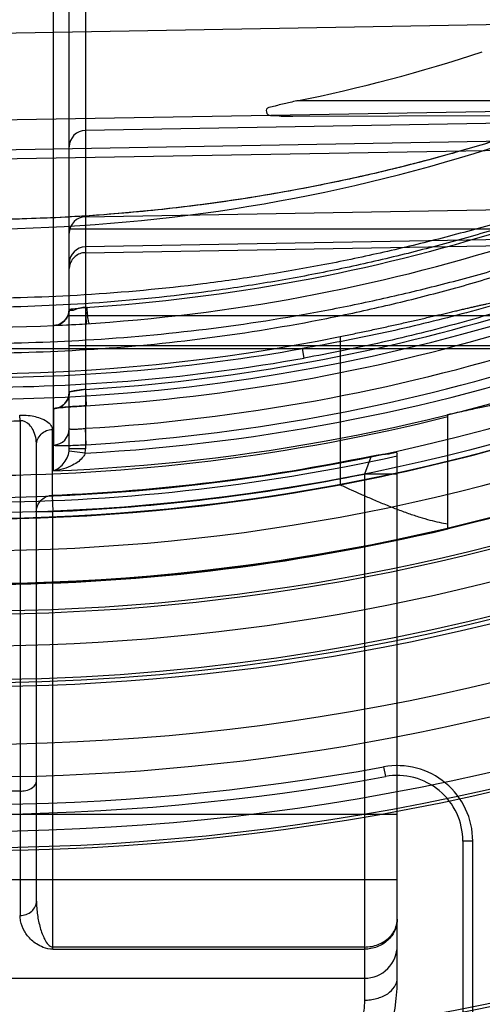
# Model space of a CAD drawing. Header units: millimetres. Extents: x 0 to 297, y 0 to 210.
# Tile 76 of 256: x 143.088 to 143.201, y 92.803 to 93.043. Entities that reach past the tile are written whole.
import ezdxf

# ---------------------------------------------------------------- set-up
doc = ezdxf.new("R2010")
doc.units = ezdxf.units.MM
doc.header["$LTSCALE"] = 16.335
doc.layers.get('0').update_dxf_attribs({"linetype": 'CONTINUOUS'})
for name, color, linetype in [('01_GLOBAL', 7, 'CONTINUOUS'), ('INTFCLR_1', 7, 'CONTINUOUS'), ('INTFCLR_144815', 7, 'CONTINUOUS')]:
    doc.layers.add(name, color=color, linetype=linetype)

msp = doc.modelspace()

# ---------------------------------------------------------------- linework, layer by layer
at = {"color": 7, "linetype": 'Continuous'}
msp.add_circle((144.2368034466, 92.193132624), 3.04, dxfattribs=at)
at = {"color": 9, "linetype": 'Continuous'}
msp.add_arc((144.2368034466, 92.193132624), 3.001038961, 92.9674534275, 177.0325465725, dxfattribs=at)
at = {"layer": '01_GLOBAL', "color": 7, "linetype": 'Continuous'}
msp.add_circle((144.2368034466, 92.193132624), 3.08, dxfattribs=at)
at = {"layer": 'INTFCLR_1', "color": 9, "linetype": 'Continuous'}
for p, q in [((143.1045099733, 93.0872016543), (143.1045099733, 92.93851494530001)), ((143.100579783, 92.93851494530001), (143.100579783, 93.0832022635)), ((143.0967464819, 92.9331326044), (143.0967464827, 93.059288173)), ((143.2760223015, 93.04318070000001), (143.076579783, 93.03969941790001)), ((143.2903510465, 93.02335628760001), (143.1560563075, 93.02335628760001)), ((143.076579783, 93.0186057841), (143.2815399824, 93.02218076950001)), ((143.2818920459, 93.0192795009), (143.1045099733, 93.0161832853)), ((143.1550886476, 93.0196303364), (143.284327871, 93.02008146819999)), ((143.2834258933, 93.01487813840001), (143.076579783, 93.0112702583)), ((143.076579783, 93.0091629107), (143.2870362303, 93.0127283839)), ((143.1045099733, 92.9951067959), (143.287268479, 92.9982945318)), ((143.2073770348, 92.99211468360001), (143.1005797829, 92.99211468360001)), ((143.2891090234, 92.9909911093), (143.1045099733, 92.9877712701)), ((143.1045099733, 92.9863385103), (143.2926382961, 92.98952570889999)), ((143.100579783, 92.97105574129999), (143.2065316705, 92.97105574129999)), ((143.1005797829, 92.9637202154), (143.2154849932, 92.9637202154)), ((143.068579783, 92.9629778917), (143.2334656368, 92.9629778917)), ((143.1578653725, 92.96063626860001), (143.1574830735, 92.9629778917)), ((143.1045099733, 92.9529981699), (143.104683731, 92.9490085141)), ((143.088579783, 92.94535894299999), (143.0884814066, 92.9467046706)), ((143.0967545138, 92.9482870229), (143.096751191, 92.9394095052)), ((143.088579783, 92.94535894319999), (143.0885797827, 92.82467591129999)), ((143.0964158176, 92.943245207), (143.0964158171, 92.92717650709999)), ((143.1046788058, 92.9395102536), (143.1045099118, 92.9435006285)), ((143.0925797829, 92.8281652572), (143.092579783, 92.9393923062)), ((143.1044399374, 92.9374395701), (143.100544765, 92.93795821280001)), ((143.1045099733, 92.93851494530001), (143.100579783, 92.93851494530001)), ((143.1741935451, 92.9367440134), (143.172579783, 92.93234381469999)), ((143.180579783, 92.8093562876), (143.180579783, 92.9374234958)), ((143.172579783, 92.93234381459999), (143.1725797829, 92.80402295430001)), ((143.180579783, 92.93234381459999), (143.172579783, 92.93234381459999)), ((143.0964158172, 92.92717650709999), (143.0965797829, 92.9231907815)), ((143.092579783, 92.9231907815), (143.096579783, 92.9231907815)), ((143.096579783, 92.8164466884), (143.096579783, 92.9231907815)), ((143.088579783, 92.854998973), (143.076579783, 92.854998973)), ((143.076579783, 92.8493562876), (143.180579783, 92.8493562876)), ((143.180579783, 92.8333562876), (143.076579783, 92.8333562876)), ((143.172579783, 92.8169719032), (143.096579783, 92.8169719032)), ((143.096579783, 92.8164466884), (143.172579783, 92.8164466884)), ((143.076579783, 92.8093562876), (143.172579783, 92.8093562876))]:
    msp.add_line(p, q, dxfattribs=at)
at = {"layer": 'INTFCLR_1', "color": 7, "linetype": 'Continuous'}
for p, q in [((143.100579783, 92.9725723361), (143.1048952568, 92.97305160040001)), ((143.1045099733, 92.97300319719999), (143.1046950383, 92.9690113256)), ((143.0967250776, 92.96857479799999), (143.1046950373, 92.9690113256)), ((143.0967250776, 92.96857479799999), (143.1046950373, 92.9690113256)), ((143.1045099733, 92.9529981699), (143.100579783, 92.9522802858)), ((143.0978383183, 92.9333105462), (143.0967464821, 92.9331326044))]:
    msp.add_line(p, q, dxfattribs=at)
at = {"layer": 'INTFCLR_1', "color": 6, "linetype": 'Continuous'}
for centre, radius, start, end in [((143.076579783, 93.4093562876), 0.4827613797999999, 270, 90.00000002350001), ((143.076579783, 93.4093562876), 0.4587930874, 270, 90.00000002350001), ((143.0778645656, 93.4096330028), 0.3941112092, 281.4434224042, 288.2548136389), ((143.0768903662, 93.40935996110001), 0.4706703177, 273.3847160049, 287.2678979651), ((143.076579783, 93.4093562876), 0.4838903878, 270, 282.4111497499), ((143.0765797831, 93.4093562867), 0.4825876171, 272.3557200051, 281.669826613)]:
    msp.add_arc(centre, radius, start, end, dxfattribs=at)
at = {"layer": 'INTFCLR_1', "color": 9, "linetype": 'Continuous'}
for centre, radius, start, end in [((143.076579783, 93.4093562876), 0.4172416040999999, 269.9999999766, 303.1824438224), ((143.076579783, 93.4093562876), 0.441241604, 269.9999999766, 298.0879374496), ((143.104579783, 93.01218389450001), 0.004, 91.000000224, 179.9999999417), ((143.1045782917, 92.9911086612), 0.0039986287, 90.97894948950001, 179.9762185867), ((143.0766490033, 93.4093594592), 0.4372448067, 273.653326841, 287.396429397), ((143.1045780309, 92.9837733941), 0.0039983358, 90.9752764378, 179.9799249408), ((143.096579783, 92.9725723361), 0.004, 272.6216982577, 359.9999999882), ((143.0763441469, 93.4093594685), 0.4572296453, 273.531716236, 286.5427789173), ((143.076274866, 93.4093564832), 0.4612237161, 273.5313428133, 286.5425042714), ((143.0769659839, 93.40932808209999), 0.4666412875, 273.3839117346, 287.2680685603), ((143.0776815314, 93.409220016), 0.4533214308, 269.8607487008, 280.1390360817), ((143.0776440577, 93.4092324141), 0.4557125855, 269.8661908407, 280.138887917), ((143.0780995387, 93.4092210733), 0.4725162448, 273.1956074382, 289.1963105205), ((143.0780419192, 93.4092195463), 0.4764542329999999, 272.2498865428, 289.1963144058), ((143.0765809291, 93.2993254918), 0.3541698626, 269.9998145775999, 271.9414844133), ((143.0965814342, 92.94340432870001), 0.0039983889, 272.4332740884, 359.979699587), ((143.0961367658, 92.93851493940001), 0.0044430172, 352.8016912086, 7.604640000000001e-05), ((143.0962136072, 92.9385152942), 0.008296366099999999, 352.5499207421, 359.9975900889), ((143.076579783, 93.4093562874), 0.4878902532, 269.9999999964, 282.3077587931), ((143.076579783, 93.4093562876), 0.4865767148, 272.355720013, 281.3789241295), ((143.172579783, 92.8173562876), 0.008, 269.9999999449, 360), ((143.132579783, 92.8093562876), 0.048, 270.0000000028, 360)]:
    msp.add_arc(centre, radius, start, end, dxfattribs=at)
at = {"layer": 'INTFCLR_1', "color": 7, "linetype": 'Continuous'}
for centre, radius, start, end in [((143.0903289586, 93.0842178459), 0.1121151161, 275.2459507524, 277.2665899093), ((143.075851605, 93.42332442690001), 0.4552285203, 272.6328363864, 273.730782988), ((143.0965816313, 92.95228163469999), 0.0039982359, 272.478153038, 359.9806686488)]:
    msp.add_arc(centre, radius, start, end, dxfattribs=at)
at = {"layer": 'INTFCLR_1', "color": 9, "linetype": 'Continuous'}
for points, knots in [([(143.2760223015, 93.04318070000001), (143.2748730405, 93.0425781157), (143.2731351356, 93.04167714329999), (143.2707186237, 93.04044571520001), (143.2679253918, 93.0390400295), (143.2648669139, 93.0375344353), (143.2615837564, 93.0359566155), (143.257968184, 93.0342495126), (143.2542150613, 93.03252709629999), (143.2503458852, 93.0308033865), (143.2463199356, 93.0290468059), (143.2390691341, 93.0259842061), (143.228430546, 93.02178827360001), (143.2175317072, 93.0178936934), (143.208609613, 93.01495163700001), (143.1995398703, 93.01212712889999), (143.1880715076, 93.00886786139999), (143.1741628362, 93.00541191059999), (143.155503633, 93.00143056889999), (143.1320227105, 92.9976280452), (143.1041164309, 92.9949732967), (143.0856080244, 92.9943989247), (143.0765797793, 92.9943994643)], [0, 0, 0, 0, 0.0187784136, 0.0283277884, 0.0392482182, 0.0640293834, 0.0776580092, 0.09196060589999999, 0.1218891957, 0.1374137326, 0.153256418, 0.1854526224, 0.251312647, 0.3187201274, 0.3529062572, 0.3872583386, 0.456181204, 0.5254040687, 0.5946131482, 0.7322372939, 0.8693511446, 1, 1, 1, 1]), ([(143.2826254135, 93.02246187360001), (143.2826013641, 93.022555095), (143.2820654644, 93.0223800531), (143.2814784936, 93.02220331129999), (143.280212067, 93.0216709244), (143.2790197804, 93.0211542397), (143.2778619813, 93.02063774), (143.2765158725, 93.0200315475), (143.2738450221, 93.01881586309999), (143.2696899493, 93.01691590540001), (143.2652790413, 93.0149264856), (143.2614971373, 93.01325008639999), (143.2574861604, 93.011496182), (143.2533792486, 93.0097412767), (143.2491880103, 93.00799657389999), (143.2427003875, 93.0053456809), (143.2327670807, 93.00148413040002), (143.21923037, 92.996675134), (143.2076958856, 92.99297379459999), (143.1983227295, 92.9902104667), (143.1888577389, 92.9875847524), (143.1793193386, 92.9851869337), (143.1697151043, 92.9830223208), (143.1600740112, 92.9810159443), (143.1479894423, 92.9788124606), (143.1286338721, 92.9759432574), (143.1048330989, 92.9736181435), (143.0858297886, 92.9730028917), (143.0765797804, 92.9729967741)], [0, 0, 0, 0, 0.0013514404, 0.0051117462, 0.0111694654, 0.0192133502, 0.0238581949, 0.028879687, 0.0399624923, 0.0650326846, 0.09302694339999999, 0.1078824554, 0.1231033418, 0.1544783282, 0.1705742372, 0.186831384, 0.2528572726, 0.3201560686, 0.3884586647, 0.4228741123, 0.4573253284, 0.52633651, 0.5609061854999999, 0.5955214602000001, 0.6645675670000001, 0.733304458, 0.8701529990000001, 1, 1, 1, 1]), ([(143.2814436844, 93.02221615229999), (143.2810133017, 93.02220857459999), (143.2797713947, 93.0216322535), (143.277921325, 93.0209438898), (143.2757615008, 93.01999645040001), (143.2728064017, 93.01871776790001), (143.2686725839, 93.0169061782), (143.2642857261, 93.0150157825), (143.2605244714, 93.01342153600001), (143.2565349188, 93.01175370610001), (143.2524503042, 93.010085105), (143.2482822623, 93.0084265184), (143.2418280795, 93.0059056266), (143.231945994, 93.0022340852), (143.2184833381, 92.9976642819), (143.2070144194, 92.9941487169), (143.1976944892, 92.9915245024), (143.1882798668, 92.98903042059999), (143.1787940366, 92.9867538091), (143.1692441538, 92.9846992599), (143.159654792, 92.98279460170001), (143.1476355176, 92.9807034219), (143.1283836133, 92.97798101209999), (143.1047003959, 92.9757750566), (143.0857924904, 92.9751918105), (143.0765797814, 92.9751861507)], [0, 0, 0, 0, 0.006095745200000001, 0.0187161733, 0.0283459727, 0.039384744, 0.0643536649, 0.09223808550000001, 0.1070379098, 0.1222039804, 0.1534738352, 0.1695201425, 0.1857302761, 0.2515978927, 0.31878918, 0.3870365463, 0.4214437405, 0.4558992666, 0.5249549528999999, 0.5595635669, 0.5942281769, 0.6634010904, 0.7322967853, 0.8695355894, 1, 1, 1, 1]), ([(143.2257243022, 93.0208617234), (143.2227869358, 93.0197678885), (143.2183406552, 93.0181901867), (143.2123581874, 93.0161880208), (143.2032593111, 93.0132244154), (143.1925120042, 93.01005956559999), (143.1800854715, 93.0068772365), (143.1675774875, 93.00393246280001), (143.1518522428, 93.00081561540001), (143.1328908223, 92.9979135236), (143.1138689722, 92.9958585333), (143.0950914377, 92.9946570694), (143.0826511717, 92.99440488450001), (143.0765797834, 92.9943994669)], [0, 0, 0, 0, 0.0617613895, 0.09294716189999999, 0.1243056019, 0.2503181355, 0.3136033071, 0.3770490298, 0.5034991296, 0.6293644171, 0.7549040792, 0.8803678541, 1, 1, 1, 1]), ([(143.0765797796, 92.96184911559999), (143.0859939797, 92.9618428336), (143.1052645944, 92.9624384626), (143.1342577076, 92.96521905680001), (143.1585779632, 92.96919812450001), (143.17785495, 92.9733601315), (143.1898402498, 92.9763775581), (143.1993795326, 92.979042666), (143.2088484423, 92.98186590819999), (143.2205116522, 92.985676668), (143.2342124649, 92.9906905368), (143.2442665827, 92.99477937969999), (143.2508324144, 92.9976265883), (143.2550767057, 92.9995136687), (143.2602125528, 93.0018821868), (143.2652000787, 93.0042966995), (143.2690222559, 93.0062174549), (143.2725359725, 93.0080283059), (143.2758204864, 93.00978434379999), (143.2788201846, 93.0114625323), (143.2804554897, 93.01240858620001), (143.2816125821, 93.0131013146), (143.2824503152, 93.0136150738), (143.2832240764, 93.01411281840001), (143.2839274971, 93.0145824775), (143.2842806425, 93.01488478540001), (143.2845208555, 93.0150844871), (143.2845028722, 93.01515476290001)], [0, 0, 0, 0, 0.1300512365, 0.2661296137, 0.4020829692, 0.4702068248, 0.5385238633, 0.5727809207, 0.6070266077, 0.6750154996, 0.7422451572, 0.8085312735, 0.8249161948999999, 0.8411081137, 0.8726967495, 0.9030412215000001, 0.9176518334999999, 0.9317887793, 0.9576477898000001, 0.9690958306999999, 0.9792744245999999, 0.9837373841, 0.9877390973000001, 0.9928119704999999, 0.9966052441, 0.9989979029, 1, 1, 1, 1]), ([(143.076579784, 92.96422208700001), (143.0859570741, 92.9642153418), (143.10513341, 92.96477874), (143.1339794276, 92.96741463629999), (143.1581712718, 92.9711887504), (143.1773493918, 92.97513990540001), (143.1892720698, 92.97800520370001), (143.1987618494, 92.9805368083), (143.2081778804, 92.9832180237), (143.2197755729, 92.9868377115), (143.2334023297, 92.9916027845), (143.2434059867, 92.9954915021), (143.2499391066, 92.9982001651), (143.2541598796, 92.99999455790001), (143.2592671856, 93.00224694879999), (143.2642284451, 93.00454412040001), (143.2680305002, 93.0063717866), (143.2715244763, 93.0080944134), (143.2747909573, 93.00976529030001), (143.2777748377, 93.0113627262), (143.2794013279, 93.0122632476), (143.2805521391, 93.0129227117), (143.2813852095, 93.0134117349), (143.2821537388, 93.0138851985), (143.2828545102, 93.0143327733), (143.2832023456, 93.0146192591), (143.2834440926, 93.01481056), (143.2834258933, 93.01487813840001)], [0, 0, 0, 0, 0.1306775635, 0.2671568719, 0.4034069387, 0.4716238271, 0.5399890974, 0.5742513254, 0.6084885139, 0.6764171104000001, 0.7435249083, 0.8096236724, 0.82595107, 0.8420815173, 0.8735363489, 0.9037336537, 0.9182662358, 0.9323227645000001, 0.9580200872, 0.9693889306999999, 0.9794914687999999, 0.9839187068, 0.9878865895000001, 0.9929127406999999, 0.9966654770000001, 0.9990247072, 1, 1, 1, 1]), ([(143.2870362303, 93.0127283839), (143.2870378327, 93.0122486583), (143.2864346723, 93.0111025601), (143.2849690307, 93.0095186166), (143.2827863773, 93.0076639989), (143.2800460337, 93.0056715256), (143.2768940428, 93.00360401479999), (143.2722059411, 93.000774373), (143.2672092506, 92.9980434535), (143.2619751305, 92.9953865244), (143.2564577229, 92.99272073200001), (143.2493504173, 92.9895081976), (143.2406136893, 92.9858843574), (143.2287324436, 92.9813338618), (143.2136177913, 92.97622007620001), (143.195177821, 92.9709422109), (143.1764559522, 92.9664830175), (143.163829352, 92.9640728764), (143.1574830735, 92.9629778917)], [0, 0, 0, 0, 0.0102308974, 0.025819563, 0.0465372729, 0.07094893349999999, 0.09813150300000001, 0.1268757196, 0.1877218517, 0.2195079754, 0.2520561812, 0.3183951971, 0.3858144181, 0.4537427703, 0.5897004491, 0.725948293, 0.8626566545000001, 1, 1, 1, 1]), ([(143.2880981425, 93.0129890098), (143.2880981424, 93.0124870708), (143.2875028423, 93.0112902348), (143.2860247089, 93.00961773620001), (143.2838312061, 93.0076663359), (143.2810749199, 93.0055695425), (143.2779049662, 93.0033965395), (143.2731951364, 93.0004208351), (143.2681711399, 92.9975488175), (143.2629067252, 92.99475456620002), (143.2573626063, 92.9919500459), (143.2502181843, 92.98857474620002), (143.2414363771, 92.9847588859), (143.2294956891, 92.97997533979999), (143.2143061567, 92.9745916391), (143.1957672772, 92.969033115), (143.1769450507, 92.9643390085), (143.1642494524, 92.9617779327), (143.1578653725, 92.96063626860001)], [0, 0, 0, 0, 0.0105762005, 0.0264755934, 0.0474618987, 0.0721050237, 0.09948727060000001, 0.1283920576, 0.1894824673, 0.2213568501, 0.2539711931, 0.3203882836, 0.3878155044, 0.4556932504, 0.5913945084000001, 0.7272133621, 0.8633490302, 1, 1, 1, 1]), ([(143.1045099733, 92.9863385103), (143.1040525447, 92.9863307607), (143.1031358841, 92.9861611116), (143.1019326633, 92.98546889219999), (143.100892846, 92.9842587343), (143.100579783, 92.9831207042), (143.100579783, 92.98245676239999)], [0, 0, 0, 0, 0.2258174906, 0.4501580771, 0.672280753, 1, 1, 1, 1]), ([(143.0884814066, 92.9467046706), (143.0888345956, 92.94671664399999), (143.089842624, 92.9467173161), (143.091381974, 92.94657653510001), (143.0931532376, 92.9461633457), (143.095024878, 92.94545195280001), (143.0964158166, 92.94416437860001), (143.0964158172, 92.9432452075)], [0, 0, 0, 0, 0.1150334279, 0.3277753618, 0.5027822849, 0.7007984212, 1, 1, 1, 1]), ([(143.0925797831, 92.9393923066), (143.092579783, 92.9400295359), (143.0924503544, 92.94131726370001), (143.0918645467, 92.9430225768), (143.0907923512, 92.9446906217), (143.0894186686, 92.9454174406), (143.088579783, 92.94535894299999)], [0, 0, 0, 0, 0.2431938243, 0.4901265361, 0.6790680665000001, 1, 1, 1, 1]), ([(143.0925797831, 92.9393923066), (143.0925797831, 92.93986318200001), (143.0927713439, 92.9408561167), (143.0936257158, 92.94214167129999), (143.0949216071, 92.9430057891), (143.095929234, 92.94322596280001), (143.0964158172, 92.9432452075)], [0, 0, 0, 0, 0.2366232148, 0.4941212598, 0.7552921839, 1, 1, 1, 1]), ([(143.100579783, 92.94340291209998), (143.1005797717, 92.94335861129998), (143.1008033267, 92.9433211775), (143.1012982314, 92.9432718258), (143.1022611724, 92.9433028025), (143.1033952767, 92.9433806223), (143.1041288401, 92.9434554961), (143.1045099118, 92.9435006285)], [0, 0, 0, 0, 0.03358947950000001, 0.12139917, 0.4448118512, 0.7090467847, 1, 1, 1, 1]), ([(143.096751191, 92.9394095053), (143.0967511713, 92.9393560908), (143.0970600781, 92.9393626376), (143.0974074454, 92.93929762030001), (143.0981838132, 92.939302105), (143.0990273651, 92.93929592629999), (143.0999846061, 92.93931318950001), (143.1018530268, 92.93936208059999), (143.1034319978, 92.9394365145), (143.1046788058, 92.9395102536)], [0, 0, 0, 0, 0.0201752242, 0.077071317, 0.1687742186, 0.29298948, 0.403639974, 0.5282443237, 1, 1, 1, 1]), ([(143.096746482, 92.9331326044), (143.097174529, 92.9332954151), (143.0980329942, 92.93377270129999), (143.0995942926, 92.93521639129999), (143.1004000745, 92.9368137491), (143.100544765, 92.93795821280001)], [0, 0, 0, 0, 0.2158672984, 0.456248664, 1, 1, 1, 1]), ([(143.092579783, 92.9231907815), (143.092579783, 92.92382005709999), (143.0928532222, 92.92492672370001), (143.0940819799, 92.926548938), (143.0954943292, 92.9271388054), (143.0964158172, 92.92717650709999)], [0, 0, 0, 0, 0.3132079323, 0.5409661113, 1, 1, 1, 1]), ([(143.088579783, 92.854998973), (143.0890385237, 92.854998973), (143.0901161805, 92.8551223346), (143.0917215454, 92.8556981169), (143.092579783, 92.85686164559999), (143.092579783, 92.8574775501)], [0, 0, 0, 0, 0.2712944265, 0.6357605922, 1, 1, 1, 1]), ([(143.0885797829, 92.8246759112), (143.0890773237, 92.8246759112), (143.0901039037, 92.82484794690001), (143.09182487, 92.8257841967), (143.092579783, 92.82725480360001), (143.092579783, 92.8281652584)], [0, 0, 0, 0, 0.2579324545, 0.5280069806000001, 1, 1, 1, 1]), ([(143.092579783, 92.8281652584), (143.0925797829, 92.82760745), (143.0926223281, 92.8264986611), (143.0927990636, 92.8248551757), (143.0930800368, 92.8232459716), (143.0934573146, 92.82169672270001), (143.093946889, 92.8201956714), (143.094677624, 92.8185122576), (143.0956696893, 92.8169719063), (143.0965797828, 92.8169719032)], [0, 0, 0, 0, 0.135456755, 0.2691452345, 0.4012346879, 0.5314616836, 0.6574988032, 0.77899521, 1, 1, 1, 1]), ([(143.0965797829, 92.8164466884), (143.0957711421, 92.8164451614), (143.0943481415, 92.8167319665), (143.0926264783, 92.8176268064), (143.0913621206, 92.8186139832), (143.0903698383, 92.8196784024), (143.0893481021, 92.82118246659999), (143.0886967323, 92.8228919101), (143.0885849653, 92.8242252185), (143.0885797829, 92.8246759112)], [0, 0, 0, 0, 0.1928315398, 0.3369721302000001, 0.4599711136, 0.573594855, 0.6825132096, 0.892519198, 1, 1, 1, 1]), ([(143.180579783, 92.8237791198), (143.180579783, 92.82235669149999), (143.179907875, 92.82037796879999), (143.1782832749, 92.8185712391), (143.1770640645, 92.817649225), (143.1752046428, 92.8167336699), (143.1736243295, 92.8164467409), (143.1725797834, 92.8164467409)], [0, 0, 0, 0, 0.3570122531, 0.4818886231, 0.6084067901, 0.7378316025, 1, 1, 1, 1]), ([(143.172579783, 92.8169719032), (143.1731486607, 92.8169719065), (143.1742816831, 92.81707536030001), (143.1759076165, 92.81753499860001), (143.1773851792, 92.81827849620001), (143.1786487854, 92.81927382), (143.1796391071, 92.8204778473), (143.1803797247, 92.82197853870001), (143.180579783, 92.82313276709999), (143.180579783, 92.8237791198)], [0, 0, 0, 0, 0.1469100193, 0.2918792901, 0.4339298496, 0.5713149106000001, 0.7043475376, 0.8330824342, 1, 1, 1, 1]), ([(143.1725797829, 92.80402295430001), (143.1730659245, 92.80402295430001), (143.1740587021, 92.80408352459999), (143.1755326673, 92.80436111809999), (143.1769569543, 92.8048532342), (143.1791278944, 92.805975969), (143.180579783, 92.8078763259), (143.180579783, 92.8093562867)], [0, 0, 0, 0, 0.1404336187, 0.2864268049, 0.4324020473, 0.5724779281, 1, 1, 1, 1]), ([(143.1725797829, 92.80402295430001), (143.1725822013, 92.80231612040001), (143.1722529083, 92.80010098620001), (143.1713970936, 92.7975318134), (143.1705970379, 92.79562543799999), (143.1698214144, 92.7942482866), (143.1692403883, 92.7933562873)], [0, 0, 0, 0, 0.4524715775, 0.5828633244, 0.717795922, 1, 1, 1, 1])]:
    msp.add_open_spline(points, degree=3, knots=knots, dxfattribs=at)
at = {"layer": 'INTFCLR_1', "color": 6, "linetype": 'Continuous'}
for points, knots in [([(143.1560563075, 93.02335628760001), (143.1555076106, 93.02324524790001), (143.1544861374, 93.0230342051), (143.1529386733, 93.022673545), (143.1514485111, 93.02234179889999), (143.1501305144, 93.0218200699), (143.148279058, 93.02173079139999), (143.1488443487, 93.01966763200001), (143.1505996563, 93.0199129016), (143.152534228, 93.01958600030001), (143.1541475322, 93.0196270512), (143.1550886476, 93.0196303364)], [0, 0, 0, 0, 0.1109991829, 0.2063783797, 0.3167611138, 0.4070753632, 0.506364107, 0.5974408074, 0.6862654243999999, 0.8133976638, 1, 1, 1, 1]), ([(143.1045099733, 92.97300319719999), (143.1040631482, 92.97294570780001), (143.1029796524, 92.97302775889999), (143.100579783, 92.9717048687), (143.100579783, 92.9725723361)], [0, 0, 0, 0, 0.3418183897, 1, 1, 1, 1]), ([(143.1741935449, 92.93674401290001), (143.1747617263, 92.9368299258), (143.175770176, 92.93696927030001), (143.1775223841, 92.9372762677), (143.1787064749, 92.93717744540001), (143.1805796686, 92.93788444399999), (143.1805797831, 92.93742349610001)], [0, 0, 0, 0, 0.2679661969, 0.4851266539, 0.7850507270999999, 1, 1, 1, 1])]:
    msp.add_open_spline(points, degree=3, knots=knots, dxfattribs=at)
at = {"layer": 'INTFCLR_1', "color": 7, "linetype": 'Continuous'}
for points, knots in [([(143.1054726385, 92.96906028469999), (143.1054298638, 92.96905766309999), (143.1053585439, 92.96926195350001), (143.1052222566, 92.9697830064), (143.1050952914, 92.9707833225), (143.1049757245, 92.97194941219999), (143.1049196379, 92.9726842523), (143.1048952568, 92.97305160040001)], [0, 0, 0, 0, 0.0316995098, 0.1182638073, 0.4579662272, 0.7276778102, 1, 1, 1, 1]), ([(143.100579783, 92.9725723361), (143.1005794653, 92.9718296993), (143.100180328, 92.97052876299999), (143.0987557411, 92.96904616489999), (143.0974677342, 92.96860874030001), (143.0967250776, 92.96857479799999)], [0, 0, 0, 0, 0.3680915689, 0.6315143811, 1, 1, 1, 1]), ([(143.1005610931, 92.9522489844), (143.1005580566, 92.9515086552), (143.1001719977, 92.95020849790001), (143.0987456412, 92.94872859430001), (143.0974596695, 92.9482909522), (143.0967168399, 92.9482558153)], [0, 0, 0, 0, 0.3674782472, 0.6308714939, 1, 1, 1, 1]), ([(143.1045099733, 92.9529981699), (143.1042533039, 92.95296609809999), (143.1035442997, 92.9528757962), (143.1022288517, 92.95269629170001), (143.1016260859, 92.9525697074), (143.100418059, 92.95235078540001), (143.1005610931, 92.9522489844)], [0, 0, 0, 0, 0.1922347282, 0.5468783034, 0.8695256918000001, 1, 1, 1, 1]), ([(143.0967168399, 92.9482558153), (143.0965084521, 92.9483283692), (143.0982139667, 92.9485339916), (143.0990630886, 92.94861147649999), (143.1013279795, 92.9487896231), (143.1031391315, 92.948910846), (143.1041660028, 92.9489765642), (143.104683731, 92.9490085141)], [0, 0, 0, 0, 0.0826043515, 0.2974742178, 0.6190637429, 0.8058164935, 1, 1, 1, 1]), ([(143.1046837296, 92.949008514), (143.1039322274, 92.94896212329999), (143.1024935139, 92.9488705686), (143.1004888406, 92.9487235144), (143.0985906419, 92.9485834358), (143.0973881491, 92.94841922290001), (143.096754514, 92.9482870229)], [0, 0, 0, 0, 0.2835424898, 0.5428589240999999, 0.7570536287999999, 1, 1, 1, 1]), ([(143.1044399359, 92.9374395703), (143.1043445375, 92.9371354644), (143.1039306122, 92.9363687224), (143.102875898, 92.9353614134), (143.10052995, 92.9339359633), (143.0983506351, 92.933336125), (143.096746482, 92.9331326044)], [0, 0, 0, 0, 0.1043433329, 0.2800523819, 0.4706156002, 1, 1, 1, 1])]:
    msp.add_open_spline(points, degree=3, knots=knots, dxfattribs=at)
at = {"layer": 'INTFCLR_144815', "color": 9, "linetype": 'Continuous'}
for p, q in [((143.1666212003, 92.9658843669), (143.1666212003, 92.9297350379)), ((143.1772575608, 92.86092056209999), (143.177690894, 92.8585600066)), ((143.196579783, 92.84282297), (143.196579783, 92.78270854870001)), ((143.198979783, 92.84282297), (143.196579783, 92.84282297)), ((143.198979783, 92.7838669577), (143.198979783, 92.84282297))]:
    msp.add_line(p, q, dxfattribs=at)
at = {"layer": 'INTFCLR_144815', "color": 6, "linetype": 'Continuous'}
msp.add_line((143.1929063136, 92.9189644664), (143.1929063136, 92.9468827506), dxfattribs=at)
for radius in [0.5104906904, 0.4864760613]:
    msp.add_circle((143.076579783, 93.4093562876), radius, dxfattribs=at)
for radius, start, end in [(0.7037433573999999, 313.9937911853, 154.5150993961), (0.6797433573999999, 312.9543589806, 154.5144414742), (0.5288304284, 45.0000000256, 314.9999999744), (0.5278840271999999, 44.999999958, 315.000000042), (0.5271191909, 44.99999997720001, 315.0000000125), (0.5111765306, 47.86578076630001, 312.1342192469), (0.5038693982, 45.72777364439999, 314.2722263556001), (0.4878728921, 45.6663486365, 314.3336513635), (0.4878399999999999, 45.741955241, 314.258044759), (0.6797433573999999, 205.4855585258, 293.0456409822), (0.7037433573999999, 205.4849006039, 292.0062088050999), (0.5688380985, 259.4836750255, 310.0313711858), (0.4525204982, 258.5228250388, 281.4771749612), (0.4773732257, 255.8961331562, 284.1038668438), (0.488, 280.6326298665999, 288.4538817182), (0.62, 259.2774523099, 303.8556636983), (0.6191619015, 259.4503932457, 303.9200871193)]:
    msp.add_arc((143.076579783, 93.4093562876), radius, start, end, dxfattribs=at)
at = {"layer": 'INTFCLR_144815', "color": 9, "linetype": 'Continuous'}
for centre, radius, start, end in [((143.076579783, 93.4093562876), 0.5509009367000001, 52.2436298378, 307.7563701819), ((143.076579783, 93.4093562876), 0.518921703, 52.5411294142, 307.4588705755), ((143.076579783, 93.4093562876), 0.5036973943, 45.7280221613, 314.2719778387), ((143.076579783, 93.4093562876), 0.4956986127, 45.73034182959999, 314.2696581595), ((143.076579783, 93.4093562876), 0.6663072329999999, 203.8266800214, 313.0809380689), ((143.076579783, 93.4093562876), 0.6743078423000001, 203.8278898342, 312.5732768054), ((143.076579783, 93.4093562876), 0.6983060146, 203.8266800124, 319.1799903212), ((143.076579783, 93.4093562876), 0.5429069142, 258.4596803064, 309.0091107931), ((143.076579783, 93.4093562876), 0.5641372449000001, 259.4138369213, 309.1798196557), ((143.076579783, 93.4093562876), 0.5681348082, 259.4138369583, 309.1798197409), ((143.076579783, 93.4093562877), 0.4880000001, 259.3673701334, 280.6326298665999), ((143.076579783, 93.4093562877), 0.5040000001, 256.6554351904, 283.3445647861), ((143.076579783, 93.40935628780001), 0.5576000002, 259.5978789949, 280.4021210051), ((143.180579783, 92.84282297), 0.0184, 359.9999998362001, 100.4021210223), ((143.076579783, 93.4093562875), 0.5599999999, 259.5978789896, 280.4021210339), ((143.180579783, 92.84282297), 0.016, 3.01e-08, 100.4021209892)]:
    msp.add_arc(centre, radius, start, end, dxfattribs=at)
at = {"layer": 'INTFCLR_144815', "color": 6, "linetype": 'Continuous'}
for points, knots in [([(143.1666212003, 92.9658843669), (143.1671928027, 92.96600042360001), (143.1683352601, 92.9662338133), (143.1700462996, 92.9665876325), (143.1717517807, 92.9669445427), (143.1734483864, 92.9673037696), (143.1751327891, 92.9676644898), (143.1768016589, 92.96802583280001), (143.1784516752, 92.9683868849), (143.1800794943, 92.9687466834), (143.1816817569, 92.96910422), (143.1832551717, 92.9694584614), (143.1847965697, 92.96980836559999), (143.1863029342, 92.9701528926), (143.1877713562, 92.9704909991), (143.1891990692, 92.9708216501), (143.1905834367, 92.9711438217), (143.1919219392, 92.97145650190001), (143.1932122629, 92.9717587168), (143.1944521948, 92.97204951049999), (143.1956397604, 92.9723279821), (143.1967730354, 92.9725932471), (143.1978503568, 92.97284448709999), (143.1988701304, 92.9730809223), (143.1998309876, 92.97330180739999), (143.2007316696, 92.97350655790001), (143.2015710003, 92.9736942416), (143.202348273, 92.97386536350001), (143.2032559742, 92.9740568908), (143.2042343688, 92.9742706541), (143.2053741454, 92.9744253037), (143.2061715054, 92.97468179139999), (143.2065663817, 92.97452521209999)], [0, 0, 0, 0, 0.0427966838, 0.0855582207, 0.1282023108, 0.1706458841, 0.212805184, 0.2545963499, 0.2959353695, 0.3367384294, 0.3769191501, 0.416391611, 0.455076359, 0.4928955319, 0.5297740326, 0.565639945, 0.6004256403, 0.6340653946, 0.6664957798, 0.6976644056, 0.7275130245, 0.7559961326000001, 0.7830651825, 0.8086818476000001, 0.8328058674, 0.8554068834, 0.8764526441, 0.8959190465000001, 0.9137808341, 0.9446172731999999, 0.9688315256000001, 1, 1, 1, 1]), ([(143.1929063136, 92.9468827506), (143.1936928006, 92.9470558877), (143.1952018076, 92.9473884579), (143.1973635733, 92.9478630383), (143.1993186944, 92.94828758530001), (143.2010549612, 92.94865622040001), (143.202563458, 92.9489674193), (143.20383434, 92.9492088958), (143.2048699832, 92.9494019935), (143.2057379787, 92.9494949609), (143.206310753, 92.9496213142), (143.2065663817, 92.9495165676)], [0, 0, 0, 0, 0.1734439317, 0.332797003, 0.4766803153, 0.6043147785, 0.7151433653, 0.8082048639, 0.8834858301, 0.9405017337, 1, 1, 1, 1]), ([(143.1666212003, 92.9297350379), (143.1675106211, 92.9293296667), (143.1691988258, 92.92856398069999), (143.171771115, 92.9274165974), (143.1744481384, 92.926248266), (143.1773413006, 92.9250321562), (143.180326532, 92.9238405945), (143.1832337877, 92.92276250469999), (143.1859570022, 92.92185344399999), (143.1884649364, 92.9211240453), (143.1907480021, 92.9205789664), (143.1922095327, 92.9203226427), (143.1929063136, 92.9202283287)], [0, 0, 0, 0, 0.1045982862, 0.1983703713, 0.3014069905, 0.4171606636, 0.5341986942, 0.6453462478, 0.7489281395, 0.8413582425, 0.9247560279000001, 1, 1, 1, 1])]:
    msp.add_open_spline(points, degree=3, knots=knots, dxfattribs=at)

doc.saveas('drawing.dxf')
